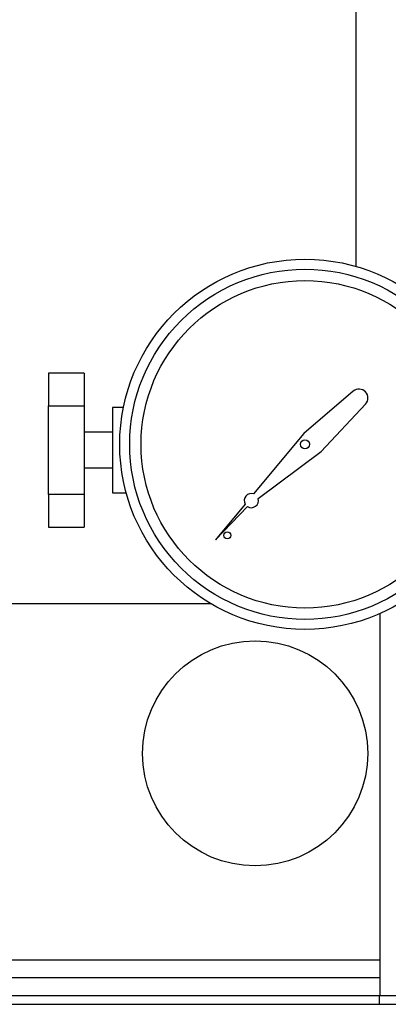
# Model space of a CAD drawing. Header units: inches. Extents: x 4 to 172, y 4 to 132.
# Tile 5 of 40: x 43.42 to 46, y 82.39 to 89.31. Entities that reach past the tile are written whole.
import ezdxf

# ---------------------------------------------------------------- set-up
doc = ezdxf.new("R2010")
doc.units = ezdxf.units.IN
doc.header["$LTSCALE"] = 16
doc.header["$MEASUREMENT"] = 0

msp = doc.modelspace()

# ---------------------------------------------------------------- linework, layer by layer
for p, q in [((45.7779, 87.5761), (45.7779, 89.925)), ((43.8679, 86.8278), (43.6179, 86.8278)), ((43.6179, 86.8278), (43.6179, 86.598)), ((43.8679, 86.8278), (43.8679, 86.598)), ((45.7567, 86.6995), (45.409, 86.4037)), ((43.6179, 86.598), (43.8679, 86.598)), ((43.6179, 85.9743), (43.6179, 86.598)), ((43.8679, 86.598), (43.8679, 85.9743)), ((44.144, 86.5862), (44.0679, 86.5862)), ((44.0679, 86.5862), (44.0679, 85.9862)), ((45.5303, 86.2762), (45.8428, 86.6091)), ((44.0679, 86.4112), (43.8679, 86.4112)), ((45.409, 86.4037), (45.0576, 85.979)), ((45.089, 85.946), (45.5303, 86.2762)), ((43.8679, 86.1612), (44.0679, 86.1612)), ((43.8679, 85.9743), (43.6179, 85.9743)), ((43.6179, 85.9743), (43.6179, 85.7445)), ((43.8679, 85.9743), (43.8679, 85.7445)), ((44.0679, 85.9862), (44.1633, 85.9862)), ((44.9978, 85.9068), (44.7895, 85.655)), ((44.7895, 85.655), (45.014, 85.8898)), ((43.6179, 85.7445), (43.8679, 85.7445)), ((44.7591, 85.2062), (41.3179, 85.2062)), ((45.9429, 85.1376), (45.9429, 82.7062)), ((45.9429, 85.1376), (45.9429, 82.4562)), ((41.3179, 82.7062), (45.9429, 82.7062)), ((41.0874, 82.5812), (45.9429, 82.5812)), ((41.0949, 82.4562), (45.9409, 82.4562)), ((45.9409, 82.4562), (45.9429, 82.4562)), ((45.9409, 82.3937), (45.9409, 82.4562)), ((45.9429, 82.4562), (47.2749, 82.4562)), ((36.5249, 82.3937), (50.5249, 82.3937))]:
    msp.add_line(p, q)
for centre, radius in [((45.4179, 86.3269), 1.3), ((45.4179, 86.3269), 1.15), ((45.4179, 86.3269), 0.031), ((44.873, 85.6874), 0.0248), ((45.0679, 84.1562), 0.79)]:
    msp.add_circle(centre, radius)
for centre, radius, start, end in [((45.7972, 86.6519), 0.0625, 316.81272, 130.38728), ((45.0411, 85.9318), 0.05, 70.73906, 210.04325), ((45.0411, 85.9318), 0.05, 237.15675, 16.46094)]:
    msp.add_arc(centre, radius, start, end)
for points in [[(45.4179, 85.0969), (45.0916, 85.0969), (44.7788, 85.2265), (44.3174, 85.6878), (44.1879, 86.0007), (44.1879, 86.6531), (44.3174, 86.966), (44.7788, 87.4273), (45.0916, 87.5569), (45.4179, 87.5569)], [(45.4179, 87.5569), (45.7441, 87.5569), (46.0569, 87.4273), (46.5183, 86.966), (46.6479, 86.6531), (46.6479, 86.0007), (46.5183, 85.6878), (46.0569, 85.2265), (45.7441, 85.0969), (45.4179, 85.0969)]]:
    msp.add_open_spline(points, degree=3, knots=[0, 0, 0, 0, 0.25, 0.25, 0.5, 0.5, 0.75, 0.75, 1, 1, 1, 1])

doc.saveas('drawing.dxf')
